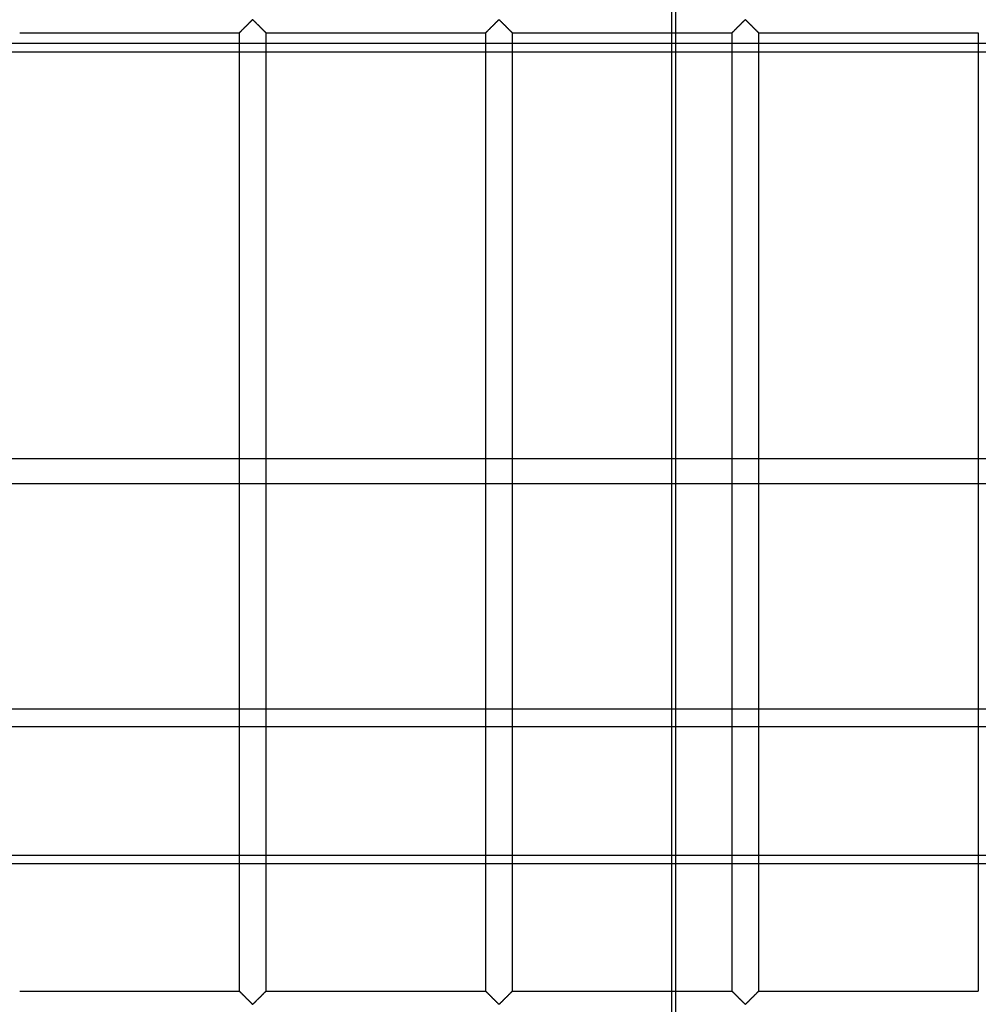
# Model space of a CAD drawing. Header units: millimetres. Extents: x -572 to 572, y -572 to 572.
# Tile 36 of 59: x -43 to 135, y 276 to 459. Entities that reach past the tile are written whole.
import ezdxf

# ---------------------------------------------------------------- set-up
doc = ezdxf.new("R2010")
doc.units = ezdxf.units.MM
doc.layers.add('MAIN-1', color=7, linetype='Continuous')
doc.layers.add('MAIN-2', color=7, linetype='Continuous')

msp = doc.modelspace()

# ---------------------------------------------------------------- linework, layer by layer
at = {"layer": 'MAIN-1'}
for p, q in [((-0.21, 459.16), (-0.11, 459.24)), ((-0.11, 459.24), (0, 459.3)), ((0, 459.3), (0.07, 459.27)), ((0.07, 459.27), (0.13, 459.23)), ((0.13, 459.23), (0.18, 459.18)), ((45.73, 459.16), (45.82, 459.24)), ((45.82, 459.24), (45.94, 459.3)), ((45.94, 459.3), (46.01, 459.27)), ((46.01, 459.27), (46.07, 459.23)), ((46.07, 459.23), (46.12, 459.18)), ((91.67, 459.16), (91.76, 459.24)), ((91.76, 459.24), (91.87, 459.3)), ((91.87, 459.3), (91.95, 459.27)), ((91.95, 459.27), (92, 459.23)), ((92, 459.23), (92.06, 459.18)), ((-2.09, 457.28), (-1.99, 457.38)), ((-1.99, 457.38), (-1.89, 457.48)), ((-1.89, 457.48), (-1.79, 457.59)), ((-1.79, 457.59), (-1.68, 457.7)), ((-1.68, 457.7), (-1.57, 457.81)), ((-1.57, 457.81), (-1.45, 457.92)), ((-1.45, 457.92), (-1.33, 458.04)), ((-1.33, 458.04), (-1.21, 458.16)), ((-1.21, 458.16), (-1.09, 458.28)), ((-1.09, 458.28), (-0.97, 458.4)), ((-0.97, 458.4), (-0.85, 458.52)), ((-0.85, 458.52), (-0.74, 458.63)), ((-0.74, 458.63), (-0.62, 458.75)), ((-0.62, 458.75), (-0.51, 458.86)), ((-0.51, 458.86), (-0.4, 458.96)), ((-0.4, 458.96), (-0.3, 459.06)), ((-0.3, 459.06), (-0.21, 459.16)), ((0.18, 459.18), (0.23, 459.13)), ((0.23, 459.13), (0.29, 459.08)), ((0.29, 459.08), (0.35, 459.02)), ((0.35, 459.02), (0.41, 458.96)), ((0.41, 458.96), (0.47, 458.9)), ((0.47, 458.9), (0.53, 458.84)), ((0.53, 458.84), (0.59, 458.78)), ((0.59, 458.78), (0.66, 458.71)), ((0.66, 458.71), (0.73, 458.65)), ((0.73, 458.65), (0.79, 458.58)), ((0.79, 458.58), (0.86, 458.51)), ((0.86, 458.51), (0.93, 458.45)), ((0.93, 458.45), (0.99, 458.38)), ((0.99, 458.38), (1.06, 458.31)), ((1.06, 458.31), (1.13, 458.24)), ((1.13, 458.24), (1.2, 458.17)), ((1.2, 458.17), (1.27, 458.1)), ((1.27, 458.1), (1.34, 458.03)), ((1.34, 458.03), (1.41, 457.97)), ((1.41, 457.97), (1.47, 457.9)), ((1.47, 457.9), (1.54, 457.83)), ((1.54, 457.83), (1.61, 457.77)), ((1.61, 457.77), (1.67, 457.7)), ((1.67, 457.7), (1.73, 457.64)), ((1.73, 457.64), (1.8, 457.58)), ((1.8, 457.58), (1.86, 457.52)), ((1.86, 457.52), (1.92, 457.46)), ((1.92, 457.46), (1.97, 457.4)), ((1.97, 457.4), (2.03, 457.34)), ((43.85, 457.28), (43.94, 457.38)), ((43.94, 457.38), (44.05, 457.48)), ((44.05, 457.48), (44.15, 457.59)), ((44.15, 457.59), (44.26, 457.7)), ((44.26, 457.7), (44.37, 457.81)), ((44.37, 457.81), (44.49, 457.92)), ((44.49, 457.92), (44.61, 458.04)), ((44.61, 458.04), (44.73, 458.16)), ((44.73, 458.16), (44.85, 458.28)), ((44.85, 458.28), (44.97, 458.4)), ((44.97, 458.4), (45.08, 458.52)), ((45.08, 458.52), (45.2, 458.63)), ((45.2, 458.63), (45.31, 458.75)), ((45.31, 458.75), (45.43, 458.86)), ((45.43, 458.86), (45.53, 458.96)), ((45.53, 458.96), (45.63, 459.06)), ((45.63, 459.06), (45.73, 459.16)), ((46.12, 459.18), (46.17, 459.13)), ((46.17, 459.13), (46.23, 459.08)), ((46.23, 459.08), (46.29, 459.02)), ((46.29, 459.02), (46.34, 458.96)), ((46.34, 458.96), (46.41, 458.9)), ((46.41, 458.9), (46.47, 458.84)), ((46.47, 458.84), (46.53, 458.78)), ((46.53, 458.78), (46.6, 458.71)), ((46.6, 458.71), (46.66, 458.65)), ((46.66, 458.65), (46.73, 458.58)), ((46.73, 458.58), (46.8, 458.51)), ((46.8, 458.51), (46.86, 458.45)), ((46.86, 458.45), (46.93, 458.38)), ((46.93, 458.38), (47, 458.31)), ((47, 458.31), (47.07, 458.24)), ((47.07, 458.24), (47.14, 458.17)), ((47.14, 458.17), (47.21, 458.1)), ((47.21, 458.1), (47.28, 458.03)), ((47.28, 458.03), (47.34, 457.97)), ((47.34, 457.97), (47.41, 457.9)), ((47.41, 457.9), (47.48, 457.83)), ((47.48, 457.83), (47.54, 457.77)), ((47.54, 457.77), (47.61, 457.7)), ((47.61, 457.7), (47.67, 457.64)), ((47.67, 457.64), (47.73, 457.58)), ((47.73, 457.58), (47.79, 457.52)), ((47.79, 457.52), (47.85, 457.46)), ((47.85, 457.46), (47.91, 457.4)), ((47.91, 457.4), (47.97, 457.34)), ((89.78, 457.28), (89.88, 457.38)), ((89.88, 457.38), (89.98, 457.48)), ((89.98, 457.48), (90.09, 457.59)), ((90.09, 457.59), (90.2, 457.7)), ((90.2, 457.7), (90.31, 457.81)), ((90.31, 457.81), (90.43, 457.92)), ((90.43, 457.92), (90.54, 458.04)), ((90.54, 458.04), (90.66, 458.16)), ((90.66, 458.16), (90.78, 458.28)), ((90.78, 458.28), (90.9, 458.4)), ((90.9, 458.4), (91.02, 458.52)), ((91.02, 458.52), (91.14, 458.63)), ((91.14, 458.63), (91.25, 458.75)), ((91.25, 458.75), (91.36, 458.86)), ((91.36, 458.86), (91.47, 458.96)), ((91.47, 458.96), (91.57, 459.06)), ((91.57, 459.06), (91.67, 459.16)), ((92.06, 459.18), (92.11, 459.13)), ((92.11, 459.13), (92.17, 459.08)), ((92.17, 459.08), (92.22, 459.02)), ((92.22, 459.02), (92.28, 458.96)), ((92.28, 458.96), (92.34, 458.9)), ((92.34, 458.9), (92.41, 458.84)), ((92.41, 458.84), (92.47, 458.78)), ((92.47, 458.78), (92.53, 458.71)), ((92.53, 458.71), (92.6, 458.65)), ((92.6, 458.65), (92.67, 458.58)), ((92.67, 458.58), (92.73, 458.51)), ((92.73, 458.51), (92.8, 458.45)), ((92.8, 458.45), (92.87, 458.38)), ((92.87, 458.38), (92.94, 458.31)), ((92.94, 458.31), (93.01, 458.24)), ((93.01, 458.24), (93.08, 458.17)), ((93.08, 458.17), (93.15, 458.1)), ((93.15, 458.1), (93.21, 458.03)), ((93.21, 458.03), (93.28, 457.97)), ((93.28, 457.97), (93.35, 457.9)), ((93.35, 457.9), (93.42, 457.83)), ((93.42, 457.83), (93.48, 457.77)), ((93.48, 457.77), (93.55, 457.7)), ((93.55, 457.7), (93.61, 457.64)), ((93.61, 457.64), (93.67, 457.58)), ((93.67, 457.58), (93.73, 457.52)), ((93.73, 457.52), (93.79, 457.46)), ((93.79, 457.46), (93.85, 457.4)), ((93.85, 457.4), (93.91, 457.34)), ((-43.44, 456.88), (-2.5, 456.88)), ((-2.5, 456.88), (-2.5, 278.12)), ((-2.5, 456.88), (-2.49, 456.88)), ((-2.49, 456.88), (-2.47, 456.9)), ((-2.47, 456.9), (-2.44, 456.94)), ((-2.44, 456.94), (-2.39, 456.98)), ((-2.39, 456.98), (-2.33, 457.04)), ((-2.33, 457.04), (-2.26, 457.11)), ((-2.26, 457.11), (-2.18, 457.19)), ((-2.18, 457.19), (-2.09, 457.28)), ((2.03, 457.34), (2.09, 457.29)), ((2.09, 457.29), (2.14, 457.24)), ((2.14, 457.24), (2.19, 457.19)), ((2.19, 457.19), (2.24, 457.14)), ((2.24, 457.14), (2.28, 457.09)), ((2.28, 457.09), (2.32, 457.05)), ((2.32, 457.05), (2.36, 457.02)), ((2.36, 457.02), (2.39, 456.98)), ((2.39, 456.98), (2.42, 456.96)), ((2.42, 456.96), (2.44, 456.93)), ((2.44, 456.93), (2.46, 456.91)), ((2.46, 456.91), (2.48, 456.9)), ((2.48, 456.9), (2.49, 456.88)), ((2.49, 456.88), (2.5, 456.88)), ((2.5, 278.12), (2.5, 456.88)), ((2.5, 456.88), (2.5, 456.88)), ((2.5, 456.88), (43.44, 456.88)), ((43.44, 456.88), (43.44, 278.12)), ((43.44, 456.88), (43.45, 456.88)), ((43.45, 456.88), (43.47, 456.9)), ((43.47, 456.9), (43.5, 456.94)), ((43.5, 456.94), (43.55, 456.98)), ((43.55, 456.98), (43.61, 457.04)), ((43.61, 457.04), (43.68, 457.11)), ((43.68, 457.11), (43.76, 457.19)), ((43.76, 457.19), (43.85, 457.28)), ((47.97, 457.34), (48.02, 457.29)), ((48.02, 457.29), (48.08, 457.24)), ((48.08, 457.24), (48.13, 457.19)), ((48.13, 457.19), (48.17, 457.14)), ((48.17, 457.14), (48.22, 457.09)), ((48.22, 457.09), (48.26, 457.05)), ((48.26, 457.05), (48.29, 457.02)), ((48.29, 457.02), (48.33, 456.98)), ((48.33, 456.98), (48.36, 456.96)), ((48.36, 456.96), (48.38, 456.93)), ((48.38, 456.93), (48.4, 456.91)), ((48.4, 456.91), (48.42, 456.9)), ((48.42, 456.9), (48.43, 456.88)), ((48.43, 456.88), (48.43, 456.88)), ((48.43, 456.88), (48.44, 456.88)), ((48.44, 278.12), (48.44, 456.88)), ((48.44, 456.88), (89.38, 456.88)), ((78.91, 278.12), (78.91, 456.88)), ((89.38, 456.88), (89.4, 456.9)), ((89.38, 456.88), (89.38, 278.12)), ((89.38, 456.88), (89.38, 456.88)), ((89.4, 456.9), (89.44, 456.94)), ((89.44, 456.94), (89.48, 456.98)), ((89.48, 456.98), (89.54, 457.04)), ((89.54, 457.04), (89.61, 457.11)), ((89.61, 457.11), (89.7, 457.19)), ((89.7, 457.19), (89.78, 457.28)), ((93.91, 457.34), (93.96, 457.29)), ((93.96, 457.29), (94.01, 457.24)), ((94.01, 457.24), (94.06, 457.19)), ((94.06, 457.19), (94.11, 457.14)), ((94.11, 457.14), (94.15, 457.09)), ((94.15, 457.09), (94.19, 457.05)), ((94.19, 457.05), (94.23, 457.02)), ((94.23, 457.02), (94.26, 456.98)), ((94.26, 456.98), (94.29, 456.96)), ((94.29, 456.96), (94.32, 456.93)), ((94.32, 456.93), (94.34, 456.91)), ((94.34, 456.91), (94.35, 456.9)), ((94.35, 456.9), (94.36, 456.88)), ((94.36, 456.88), (94.37, 456.88)), ((94.37, 278.12), (94.37, 456.88)), ((94.37, 456.88), (94.37, 456.88)), ((94.37, 456.88), (135.31, 456.88)), ((135.31, 456.88), (135.31, 278.12)), ((89.38, 454.87), (78.91, 454.87)), ((135.31, 454.87), (94.37, 454.87)), ((78.91, 453.33), (89.38, 453.33)), ((94.37, 453.33), (135.31, 453.33)), ((78.91, 377.49), (89.38, 377.49)), ((94.37, 377.49), (135.31, 377.49)), ((89.38, 372.74), (78.91, 372.74)), ((135.31, 372.74), (94.37, 372.74)), ((78.91, 327.49), (89.38, 327.49)), ((94.37, 327.49), (135.31, 327.49)), ((89.38, 303.44), (78.91, 303.44)), ((135.31, 303.44), (94.37, 303.44)), ((78.91, 301.9), (89.38, 301.9)), ((94.37, 301.9), (135.31, 301.9)), ((-43.44, 278.12), (-2.5, 278.12)), ((-2.49, 278.12), (-2.5, 278.12)), ((-2.5, 278.12), (-2.5, 278.12)), ((-2.48, 278.1), (-2.49, 278.12)), ((-2.46, 278.09), (-2.48, 278.1)), ((-2.44, 278.07), (-2.46, 278.09)), ((-2.42, 278.04), (-2.44, 278.07)), ((-2.39, 278.02), (-2.42, 278.04)), ((-2.36, 277.98), (-2.39, 278.02)), ((-2.32, 277.95), (-2.36, 277.98)), ((-2.28, 277.91), (-2.32, 277.95)), ((-2.24, 277.86), (-2.28, 277.91)), ((-2.19, 277.81), (-2.24, 277.86)), ((-2.14, 277.76), (-2.19, 277.81)), ((-2.09, 277.71), (-2.14, 277.76)), ((-2.03, 277.66), (-2.09, 277.71)), ((-1.97, 277.6), (-2.03, 277.66)), ((-1.92, 277.54), (-1.97, 277.6)), ((-1.86, 277.48), (-1.92, 277.54)), ((-1.8, 277.42), (-1.86, 277.48)), ((-1.73, 277.36), (-1.8, 277.42)), ((-1.67, 277.3), (-1.73, 277.36)), ((1.79, 277.41), (1.68, 277.3)), ((1.89, 277.52), (1.79, 277.41)), ((1.99, 277.62), (1.89, 277.52)), ((2.09, 277.72), (1.99, 277.62)), ((2.18, 277.81), (2.09, 277.72)), ((2.26, 277.89), (2.18, 277.81)), ((2.33, 277.96), (2.26, 277.89)), ((2.39, 278.02), (2.33, 277.96)), ((2.44, 278.06), (2.39, 278.02)), ((2.47, 278.1), (2.44, 278.06)), ((2.49, 278.12), (2.47, 278.1)), ((2.5, 278.12), (2.49, 278.12)), ((2.5, 278.12), (43.44, 278.12)), ((43.45, 278.12), (43.44, 278.12)), ((43.44, 278.12), (43.44, 278.12)), ((43.46, 278.1), (43.45, 278.12)), ((43.47, 278.09), (43.46, 278.1)), ((43.5, 278.07), (43.47, 278.09)), ((43.52, 278.04), (43.5, 278.07)), ((43.55, 278.02), (43.52, 278.04)), ((43.58, 277.98), (43.55, 278.02)), ((43.62, 277.95), (43.58, 277.98)), ((43.66, 277.91), (43.62, 277.95)), ((43.7, 277.86), (43.66, 277.91)), ((43.75, 277.81), (43.7, 277.86)), ((43.8, 277.76), (43.75, 277.81)), ((43.85, 277.71), (43.8, 277.76)), ((43.91, 277.66), (43.85, 277.71)), ((43.96, 277.6), (43.91, 277.66)), ((44.02, 277.54), (43.96, 277.6)), ((44.08, 277.48), (44.02, 277.54)), ((44.14, 277.42), (44.08, 277.48)), ((44.2, 277.36), (44.14, 277.42)), ((44.27, 277.3), (44.2, 277.36)), ((47.72, 277.41), (47.62, 277.3)), ((47.83, 277.52), (47.72, 277.41)), ((47.93, 277.62), (47.83, 277.52)), ((48.03, 277.72), (47.93, 277.62)), ((48.12, 277.81), (48.03, 277.72)), ((48.2, 277.89), (48.12, 277.81)), ((48.27, 277.96), (48.2, 277.89)), ((48.33, 278.02), (48.27, 277.96)), ((48.37, 278.06), (48.33, 278.02)), ((48.41, 278.1), (48.37, 278.06)), ((48.43, 278.12), (48.41, 278.1)), ((48.44, 278.12), (48.43, 278.12)), ((48.44, 278.12), (89.38, 278.12)), ((89.39, 278.12), (89.38, 278.12)), ((89.38, 278.12), (89.38, 278.12)), ((89.4, 278.1), (89.39, 278.12)), ((89.41, 278.09), (89.4, 278.1)), ((89.43, 278.07), (89.41, 278.09)), ((89.46, 278.04), (89.43, 278.07)), ((89.49, 278.02), (89.46, 278.04)), ((89.52, 277.98), (89.49, 278.02)), ((89.56, 277.95), (89.52, 277.98)), ((89.6, 277.91), (89.56, 277.95)), ((89.64, 277.86), (89.6, 277.91)), ((89.69, 277.81), (89.64, 277.86)), ((89.74, 277.76), (89.69, 277.81)), ((89.79, 277.71), (89.74, 277.76)), ((89.84, 277.66), (89.79, 277.71)), ((89.9, 277.6), (89.84, 277.66)), ((89.96, 277.54), (89.9, 277.6)), ((90.02, 277.48), (89.96, 277.54)), ((90.08, 277.42), (90.02, 277.48)), ((90.14, 277.36), (90.08, 277.42)), ((90.2, 277.3), (90.14, 277.36)), ((93.66, 277.41), (93.55, 277.3)), ((93.77, 277.52), (93.66, 277.41)), ((93.87, 277.62), (93.77, 277.52)), ((93.97, 277.72), (93.87, 277.62)), ((94.05, 277.81), (93.97, 277.72)), ((94.14, 277.89), (94.05, 277.81)), ((94.21, 277.96), (94.14, 277.89)), ((94.27, 278.02), (94.21, 277.96)), ((94.31, 278.06), (94.27, 278.02)), ((94.35, 278.1), (94.31, 278.06)), ((94.37, 278.12), (94.35, 278.1)), ((94.37, 278.12), (94.37, 278.12)), ((94.37, 278.12), (135.31, 278.12)), ((-1.61, 277.23), (-1.67, 277.3)), ((-1.54, 277.17), (-1.61, 277.23)), ((-1.47, 277.1), (-1.54, 277.17)), ((-1.41, 277.03), (-1.47, 277.1)), ((-1.34, 276.97), (-1.41, 277.03)), ((-1.27, 276.9), (-1.34, 276.97)), ((-1.2, 276.83), (-1.27, 276.9)), ((-1.13, 276.76), (-1.2, 276.83)), ((-1.06, 276.69), (-1.13, 276.76)), ((-0.99, 276.62), (-1.06, 276.69)), ((-0.93, 276.55), (-0.99, 276.62)), ((-0.86, 276.49), (-0.93, 276.55)), ((-0.79, 276.42), (-0.86, 276.49)), ((-0.73, 276.35), (-0.79, 276.42)), ((-0.66, 276.29), (-0.73, 276.35)), ((-0.59, 276.22), (-0.66, 276.29)), ((-0.53, 276.16), (-0.59, 276.22)), ((-0.47, 276.1), (-0.53, 276.16)), ((-0.41, 276.04), (-0.47, 276.1)), ((-0.35, 275.98), (-0.41, 276.04)), ((-0.29, 275.92), (-0.35, 275.98)), ((-0.23, 275.87), (-0.29, 275.92)), ((-0.18, 275.82), (-0.23, 275.87)), ((-0.13, 275.77), (-0.18, 275.82)), ((-0.07, 275.73), (-0.13, 275.77)), ((0, 275.7), (-0.07, 275.73)), ((0.11, 275.76), (0, 275.7)), ((0.21, 275.84), (0.11, 275.76)), ((0.3, 275.94), (0.21, 275.84)), ((0.4, 276.04), (0.3, 275.94)), ((0.51, 276.14), (0.4, 276.04)), ((0.62, 276.25), (0.51, 276.14)), ((0.74, 276.37), (0.62, 276.25)), ((0.85, 276.48), (0.74, 276.37)), ((0.97, 276.6), (0.85, 276.48)), ((1.09, 276.72), (0.97, 276.6)), ((1.21, 276.84), (1.09, 276.72)), ((1.33, 276.96), (1.21, 276.84)), ((1.45, 277.08), (1.33, 276.96)), ((1.57, 277.19), (1.45, 277.08)), ((1.68, 277.3), (1.57, 277.19)), ((44.33, 277.23), (44.27, 277.3)), ((44.4, 277.17), (44.33, 277.23)), ((44.46, 277.1), (44.4, 277.17)), ((44.53, 277.03), (44.46, 277.1)), ((44.6, 276.97), (44.53, 277.03)), ((44.67, 276.9), (44.6, 276.97)), ((44.74, 276.83), (44.67, 276.9)), ((44.81, 276.76), (44.74, 276.83)), ((44.87, 276.69), (44.81, 276.76)), ((44.94, 276.62), (44.87, 276.69)), ((45.01, 276.55), (44.94, 276.62)), ((45.08, 276.49), (45.01, 276.55)), ((45.15, 276.42), (45.08, 276.49)), ((45.21, 276.35), (45.15, 276.42)), ((45.28, 276.29), (45.21, 276.35)), ((45.34, 276.22), (45.28, 276.29)), ((45.41, 276.16), (45.34, 276.22)), ((45.47, 276.1), (45.41, 276.16)), ((45.53, 276.04), (45.47, 276.1)), ((45.59, 275.98), (45.53, 276.04)), ((45.65, 275.92), (45.59, 275.98)), ((45.7, 275.87), (45.65, 275.92)), ((45.76, 275.82), (45.7, 275.87)), ((45.81, 275.77), (45.76, 275.82)), ((45.86, 275.73), (45.81, 275.77)), ((45.94, 275.7), (45.86, 275.73)), ((46.05, 275.76), (45.94, 275.7)), ((46.14, 275.84), (46.05, 275.76)), ((46.24, 275.94), (46.14, 275.84)), ((46.34, 276.04), (46.24, 275.94)), ((46.45, 276.14), (46.34, 276.04)), ((46.56, 276.25), (46.45, 276.14)), ((46.67, 276.37), (46.56, 276.25)), ((46.79, 276.48), (46.67, 276.37)), ((46.91, 276.6), (46.79, 276.48)), ((47.03, 276.72), (46.91, 276.6)), ((47.15, 276.84), (47.03, 276.72)), ((47.27, 276.96), (47.15, 276.84)), ((47.39, 277.08), (47.27, 276.96)), ((47.5, 277.19), (47.39, 277.08)), ((47.62, 277.3), (47.5, 277.19)), ((90.27, 277.23), (90.2, 277.3)), ((90.33, 277.17), (90.27, 277.23)), ((90.4, 277.1), (90.33, 277.17)), ((90.47, 277.03), (90.4, 277.1)), ((90.54, 276.97), (90.47, 277.03)), ((90.6, 276.9), (90.54, 276.97)), ((90.67, 276.83), (90.6, 276.9)), ((90.74, 276.76), (90.67, 276.83)), ((90.81, 276.69), (90.74, 276.76)), ((90.88, 276.62), (90.81, 276.69)), ((90.95, 276.55), (90.88, 276.62)), ((91.02, 276.49), (90.95, 276.55)), ((91.08, 276.42), (91.02, 276.49)), ((91.15, 276.35), (91.08, 276.42)), ((91.22, 276.29), (91.15, 276.35)), ((91.28, 276.22), (91.22, 276.29)), ((91.34, 276.16), (91.28, 276.22)), ((91.41, 276.1), (91.34, 276.16)), ((91.47, 276.04), (91.41, 276.1)), ((91.53, 275.98), (91.47, 276.04)), ((91.58, 275.92), (91.53, 275.98)), ((91.64, 275.87), (91.58, 275.92)), ((91.69, 275.82), (91.64, 275.87)), ((91.75, 275.77), (91.69, 275.82)), ((91.8, 275.73), (91.75, 275.77)), ((91.87, 275.7), (91.8, 275.73)), ((91.99, 275.76), (91.87, 275.7)), ((92.08, 275.84), (91.99, 275.76)), ((92.18, 275.94), (92.08, 275.84)), ((92.28, 276.04), (92.18, 275.94)), ((92.39, 276.14), (92.28, 276.04)), ((92.5, 276.25), (92.39, 276.14)), ((92.61, 276.37), (92.5, 276.25)), ((92.73, 276.48), (92.61, 276.37)), ((92.85, 276.6), (92.73, 276.48)), ((92.97, 276.72), (92.85, 276.6)), ((93.09, 276.84), (92.97, 276.72)), ((93.21, 276.96), (93.09, 276.84)), ((93.32, 277.08), (93.21, 276.96)), ((93.44, 277.19), (93.32, 277.08)), ((93.55, 277.3), (93.44, 277.19))]:
    msp.add_line(p, q, dxfattribs=at)
at = {"layer": 'MAIN-2'}
for p, q in [((78.13, 518.95), (78.13, 106.01)), ((78.91, 456.88), (78.91, 461.87)), ((-0.13, 459.22), (-0.21, 459.16)), ((-0.06, 459.29), (-0.13, 459.22)), ((0.06, 459.29), (-0.06, 459.29)), ((0.13, 459.22), (0.06, 459.29)), ((0.21, 459.16), (0.13, 459.22)), ((45.8, 459.22), (45.73, 459.16)), ((45.88, 459.29), (45.8, 459.22)), ((45.99, 459.29), (45.88, 459.29)), ((46.07, 459.22), (45.99, 459.29)), ((46.15, 459.16), (46.07, 459.22)), ((91.74, 459.22), (91.67, 459.16)), ((91.82, 459.29), (91.74, 459.22)), ((91.93, 459.29), (91.82, 459.29)), ((92.01, 459.22), (91.93, 459.29)), ((92.08, 459.16), (92.01, 459.22)), ((-2.01, 457.37), (-2.08, 457.29)), ((-1.93, 457.45), (-2.01, 457.37)), ((-1.84, 457.53), (-1.93, 457.45)), ((-1.76, 457.62), (-1.84, 457.53)), ((-1.67, 457.71), (-1.76, 457.62)), ((-1.58, 457.8), (-1.67, 457.71)), ((-1.48, 457.89), (-1.58, 457.8)), ((-1.39, 457.98), (-1.48, 457.89)), ((-1.29, 458.08), (-1.39, 457.98)), ((-1.2, 458.18), (-1.29, 458.08)), ((-1.1, 458.27), (-1.2, 458.18)), ((-1, 458.37), (-1.1, 458.27)), ((-0.91, 458.46), (-1, 458.37)), ((-0.81, 458.56), (-0.91, 458.46)), ((-0.72, 458.65), (-0.81, 458.56)), ((-0.63, 458.74), (-0.72, 458.65)), ((-0.54, 458.83), (-0.63, 458.74)), ((-0.45, 458.92), (-0.54, 458.83)), ((-0.37, 459), (-0.45, 458.92)), ((-0.29, 459.08), (-0.37, 459)), ((-0.21, 459.16), (-0.29, 459.08)), ((0.29, 459.08), (0.21, 459.16)), ((0.37, 459), (0.29, 459.08)), ((0.45, 458.92), (0.37, 459)), ((0.54, 458.83), (0.45, 458.92)), ((0.63, 458.74), (0.54, 458.83)), ((0.72, 458.65), (0.63, 458.74)), ((0.81, 458.56), (0.72, 458.65)), ((0.91, 458.46), (0.81, 458.56)), ((1, 458.37), (0.91, 458.46)), ((1.1, 458.27), (1, 458.37)), ((1.2, 458.18), (1.1, 458.27)), ((1.29, 458.08), (1.2, 458.18)), ((1.39, 457.98), (1.29, 458.08)), ((1.48, 457.89), (1.39, 457.98)), ((1.58, 457.8), (1.48, 457.89)), ((1.67, 457.71), (1.58, 457.8)), ((1.76, 457.62), (1.67, 457.71)), ((1.84, 457.53), (1.76, 457.62)), ((1.93, 457.45), (1.84, 457.53)), ((2.01, 457.37), (1.93, 457.45)), ((2.08, 457.29), (2.01, 457.37)), ((43.93, 457.37), (43.85, 457.29)), ((44.01, 457.45), (43.93, 457.37)), ((44.1, 457.53), (44.01, 457.45)), ((44.18, 457.62), (44.1, 457.53)), ((44.27, 457.71), (44.18, 457.62)), ((44.36, 457.8), (44.27, 457.71)), ((44.45, 457.89), (44.36, 457.8)), ((44.55, 457.98), (44.45, 457.89)), ((44.64, 458.08), (44.55, 457.98)), ((44.74, 458.18), (44.64, 458.08)), ((44.84, 458.27), (44.74, 458.18)), ((44.93, 458.37), (44.84, 458.27)), ((45.03, 458.46), (44.93, 458.37)), ((45.12, 458.56), (45.03, 458.46)), ((45.22, 458.65), (45.12, 458.56)), ((45.31, 458.74), (45.22, 458.65)), ((45.4, 458.83), (45.31, 458.74)), ((45.49, 458.92), (45.4, 458.83)), ((45.57, 459), (45.49, 458.92)), ((45.65, 459.08), (45.57, 459)), ((45.73, 459.16), (45.65, 459.08)), ((46.22, 459.08), (46.15, 459.16)), ((46.3, 459), (46.22, 459.08)), ((46.39, 458.92), (46.3, 459)), ((46.48, 458.83), (46.39, 458.92)), ((46.57, 458.74), (46.48, 458.83)), ((46.66, 458.65), (46.57, 458.74)), ((46.75, 458.56), (46.66, 458.65)), ((46.85, 458.46), (46.75, 458.56)), ((46.94, 458.37), (46.85, 458.46)), ((47.04, 458.27), (46.94, 458.37)), ((47.13, 458.18), (47.04, 458.27)), ((47.23, 458.08), (47.13, 458.18)), ((47.33, 457.98), (47.23, 458.08)), ((47.42, 457.89), (47.33, 457.98)), ((47.52, 457.8), (47.42, 457.89)), ((47.61, 457.71), (47.52, 457.8)), ((47.69, 457.62), (47.61, 457.71)), ((47.78, 457.53), (47.69, 457.62)), ((47.86, 457.45), (47.78, 457.53)), ((47.94, 457.37), (47.86, 457.45)), ((48.02, 457.29), (47.94, 457.37)), ((89.87, 457.37), (89.79, 457.29)), ((89.95, 457.45), (89.87, 457.37)), ((90.03, 457.53), (89.95, 457.45)), ((90.12, 457.62), (90.03, 457.53)), ((90.21, 457.71), (90.12, 457.62)), ((90.3, 457.8), (90.21, 457.71)), ((90.39, 457.89), (90.3, 457.8)), ((90.49, 457.98), (90.39, 457.89)), ((90.58, 458.08), (90.49, 457.98)), ((90.68, 458.18), (90.58, 458.08)), ((90.77, 458.27), (90.68, 458.18)), ((90.87, 458.37), (90.77, 458.27)), ((90.97, 458.46), (90.87, 458.37)), ((91.06, 458.56), (90.97, 458.46)), ((91.15, 458.65), (91.06, 458.56)), ((91.25, 458.74), (91.15, 458.65)), ((91.34, 458.83), (91.25, 458.74)), ((91.42, 458.92), (91.34, 458.83)), ((91.51, 459), (91.42, 458.92)), ((91.59, 459.08), (91.51, 459)), ((91.67, 459.16), (91.59, 459.08)), ((92.16, 459.08), (92.08, 459.16)), ((92.24, 459), (92.16, 459.08)), ((92.33, 458.92), (92.24, 459)), ((92.41, 458.83), (92.33, 458.92)), ((92.5, 458.74), (92.41, 458.83)), ((92.6, 458.65), (92.5, 458.74)), ((92.69, 458.56), (92.6, 458.65)), ((92.78, 458.46), (92.69, 458.56)), ((92.88, 458.37), (92.78, 458.46)), ((92.98, 458.27), (92.88, 458.37)), ((93.07, 458.18), (92.98, 458.27)), ((93.17, 458.08), (93.07, 458.18)), ((93.26, 457.98), (93.17, 458.08)), ((93.36, 457.89), (93.26, 457.98)), ((93.45, 457.8), (93.36, 457.89)), ((93.54, 457.71), (93.45, 457.8)), ((93.63, 457.62), (93.54, 457.71)), ((93.72, 457.53), (93.63, 457.62)), ((93.8, 457.45), (93.72, 457.53)), ((93.88, 457.37), (93.8, 457.45)), ((93.96, 457.29), (93.88, 457.37)), ((-2.49, 456.88), (-2.5, 456.88)), ((-2.48, 456.89), (-2.49, 456.88)), ((-2.46, 456.92), (-2.48, 456.89)), ((-2.43, 456.95), (-2.46, 456.92)), ((-2.39, 456.99), (-2.43, 456.95)), ((-2.34, 457.03), (-2.39, 456.99)), ((-2.29, 457.09), (-2.34, 457.03)), ((-2.23, 457.15), (-2.29, 457.09)), ((-2.16, 457.22), (-2.23, 457.15)), ((-2.08, 457.29), (-2.16, 457.22)), ((2.16, 457.22), (2.08, 457.29)), ((2.23, 457.15), (2.16, 457.22)), ((2.29, 457.09), (2.23, 457.15)), ((2.34, 457.03), (2.29, 457.09)), ((2.39, 456.99), (2.34, 457.03)), ((2.43, 456.95), (2.39, 456.99)), ((2.46, 456.92), (2.43, 456.95)), ((2.48, 456.89), (2.46, 456.92)), ((2.49, 456.88), (2.48, 456.89)), ((2.5, 456.88), (2.49, 456.88)), ((43.46, 456.89), (43.44, 456.88)), ((43.44, 456.88), (43.44, 456.88)), ((43.48, 456.92), (43.46, 456.89)), ((43.51, 456.95), (43.48, 456.92)), ((43.55, 456.99), (43.51, 456.95)), ((43.6, 457.03), (43.55, 456.99)), ((43.65, 457.09), (43.6, 457.03)), ((43.71, 457.15), (43.65, 457.09)), ((43.78, 457.22), (43.71, 457.15)), ((43.85, 457.29), (43.78, 457.22)), ((48.1, 457.22), (48.02, 457.29)), ((48.16, 457.15), (48.1, 457.22)), ((48.22, 457.09), (48.16, 457.15)), ((48.28, 457.03), (48.22, 457.09)), ((48.33, 456.99), (48.28, 457.03)), ((48.37, 456.95), (48.33, 456.99)), ((48.4, 456.92), (48.37, 456.95)), ((48.42, 456.89), (48.4, 456.92)), ((48.43, 456.88), (48.42, 456.89)), ((48.44, 456.88), (48.43, 456.88)), ((89.39, 456.89), (89.38, 456.88)), ((89.38, 456.88), (89.38, 456.88)), ((89.42, 456.92), (89.39, 456.89)), ((89.45, 456.95), (89.42, 456.92)), ((89.49, 456.99), (89.45, 456.95)), ((89.53, 457.03), (89.49, 456.99)), ((89.59, 457.09), (89.53, 457.03)), ((89.65, 457.15), (89.59, 457.09)), ((89.72, 457.22), (89.65, 457.15)), ((89.79, 457.29), (89.72, 457.22)), ((94.03, 457.22), (93.96, 457.29)), ((94.1, 457.15), (94.03, 457.22)), ((94.16, 457.09), (94.1, 457.15)), ((94.22, 457.03), (94.16, 457.09)), ((94.26, 456.99), (94.22, 457.03)), ((94.3, 456.95), (94.26, 456.99)), ((94.33, 456.92), (94.3, 456.95)), ((94.36, 456.89), (94.33, 456.92)), ((94.37, 456.88), (94.36, 456.89)), ((94.37, 456.88), (94.37, 456.88)), ((78.91, 454.87), (-78.91, 454.87)), ((94.37, 454.87), (89.38, 454.87)), ((140.31, 454.87), (135.31, 454.87)), ((-78.91, 453.33), (78.91, 453.33)), ((89.38, 453.33), (94.37, 453.33)), ((135.31, 453.33), (140.31, 453.33)), ((-78.91, 377.49), (78.91, 377.49)), ((89.38, 377.49), (94.37, 377.49)), ((135.31, 377.49), (140.31, 377.49)), ((78.91, 372.74), (-78.91, 372.74)), ((94.37, 372.74), (89.38, 372.74)), ((140.31, 372.74), (135.31, 372.74)), ((527.5, 330.7), (-527.5, 330.7)), ((-78.91, 327.49), (78.91, 327.49)), ((89.38, 327.49), (94.37, 327.49)), ((135.31, 327.49), (140.31, 327.49)), ((78.91, 303.44), (-78.91, 303.44)), ((94.37, 303.44), (89.38, 303.44)), ((140.31, 303.44), (135.31, 303.44)), ((-78.91, 301.9), (78.91, 301.9)), ((89.38, 301.9), (94.37, 301.9)), ((135.31, 301.9), (140.31, 301.9)), ((-2.5, 278.12), (-2.49, 278.12)), ((-2.49, 278.12), (-2.48, 278.11)), ((-2.48, 278.11), (-2.46, 278.08)), ((-2.46, 278.08), (-2.43, 278.05)), ((-2.43, 278.05), (-2.39, 278.01)), ((-2.39, 278.01), (-2.34, 277.97)), ((-2.34, 277.97), (-2.29, 277.91)), ((-2.29, 277.91), (-2.23, 277.85)), ((-2.23, 277.85), (-2.16, 277.78)), ((-2.16, 277.78), (-2.08, 277.71)), ((-2.08, 277.71), (-2.01, 277.63)), ((-2.01, 277.63), (-1.93, 277.55)), ((-1.93, 277.55), (-1.84, 277.47)), ((-1.84, 277.47), (-1.76, 277.38)), ((-1.76, 277.38), (-1.67, 277.29)), ((1.67, 277.29), (1.76, 277.38)), ((1.76, 277.38), (1.84, 277.47)), ((1.84, 277.47), (1.93, 277.55)), ((1.93, 277.55), (2.01, 277.63)), ((2.01, 277.63), (2.08, 277.71)), ((2.08, 277.71), (2.16, 277.78)), ((2.16, 277.78), (2.23, 277.85)), ((2.23, 277.85), (2.29, 277.91)), ((2.29, 277.91), (2.34, 277.97)), ((2.34, 277.97), (2.39, 278.01)), ((2.39, 278.01), (2.43, 278.05)), ((2.43, 278.05), (2.46, 278.08)), ((2.46, 278.08), (2.48, 278.11)), ((2.48, 278.11), (2.49, 278.12)), ((2.49, 278.12), (2.5, 278.12)), ((43.44, 278.12), (43.44, 278.12)), ((43.44, 278.12), (43.46, 278.11)), ((43.46, 278.11), (43.48, 278.08)), ((43.48, 278.08), (43.51, 278.05)), ((43.51, 278.05), (43.55, 278.01)), ((43.55, 278.01), (43.6, 277.97)), ((43.6, 277.97), (43.65, 277.91)), ((43.65, 277.91), (43.71, 277.85)), ((43.71, 277.85), (43.78, 277.78)), ((43.78, 277.78), (43.85, 277.71)), ((43.85, 277.71), (43.93, 277.63)), ((43.93, 277.63), (44.01, 277.55)), ((44.01, 277.55), (44.1, 277.47)), ((44.1, 277.47), (44.18, 277.38)), ((44.18, 277.38), (44.27, 277.29)), ((47.61, 277.29), (47.69, 277.38)), ((47.69, 277.38), (47.78, 277.47)), ((47.78, 277.47), (47.86, 277.55)), ((47.86, 277.55), (47.94, 277.63)), ((47.94, 277.63), (48.02, 277.71)), ((48.02, 277.71), (48.1, 277.78)), ((48.1, 277.78), (48.16, 277.85)), ((48.16, 277.85), (48.22, 277.91)), ((48.22, 277.91), (48.28, 277.97)), ((48.28, 277.97), (48.33, 278.01)), ((48.33, 278.01), (48.37, 278.05)), ((48.37, 278.05), (48.4, 278.08)), ((48.4, 278.08), (48.42, 278.11)), ((48.42, 278.11), (48.43, 278.12)), ((48.43, 278.12), (48.44, 278.12)), ((78.91, 273.12), (78.91, 278.12)), ((89.38, 278.12), (89.38, 278.12)), ((89.38, 278.12), (89.39, 278.11)), ((89.39, 278.11), (89.42, 278.08)), ((89.42, 278.08), (89.45, 278.05)), ((89.45, 278.05), (89.49, 278.01)), ((89.49, 278.01), (89.53, 277.97)), ((89.53, 277.97), (89.59, 277.91)), ((89.59, 277.91), (89.65, 277.85)), ((89.65, 277.85), (89.72, 277.78)), ((89.72, 277.78), (89.79, 277.71)), ((89.79, 277.71), (89.87, 277.63)), ((89.87, 277.63), (89.95, 277.55)), ((89.95, 277.55), (90.03, 277.47)), ((90.03, 277.47), (90.12, 277.38)), ((90.12, 277.38), (90.21, 277.29)), ((93.54, 277.29), (93.63, 277.38)), ((93.63, 277.38), (93.72, 277.47)), ((93.72, 277.47), (93.8, 277.55)), ((93.8, 277.55), (93.88, 277.63)), ((93.88, 277.63), (93.96, 277.71)), ((93.96, 277.71), (94.03, 277.78)), ((94.03, 277.78), (94.1, 277.85)), ((94.1, 277.85), (94.16, 277.91)), ((94.16, 277.91), (94.22, 277.97)), ((94.22, 277.97), (94.26, 278.01)), ((94.26, 278.01), (94.3, 278.05)), ((94.3, 278.05), (94.33, 278.08)), ((94.33, 278.08), (94.36, 278.11)), ((94.36, 278.11), (94.37, 278.12)), ((94.37, 278.12), (94.37, 278.12)), ((-1.67, 277.29), (-1.58, 277.2)), ((-1.58, 277.2), (-1.48, 277.11)), ((-1.48, 277.11), (-1.39, 277.02)), ((-1.39, 277.02), (-1.29, 276.92)), ((-1.29, 276.92), (-1.2, 276.82)), ((-1.2, 276.82), (-1.1, 276.73)), ((-1.1, 276.73), (-1, 276.63)), ((-1, 276.63), (-0.91, 276.54)), ((-0.91, 276.54), (-0.81, 276.44)), ((-0.81, 276.44), (-0.72, 276.35)), ((-0.72, 276.35), (-0.63, 276.26)), ((-0.63, 276.26), (-0.54, 276.17)), ((-0.54, 276.17), (-0.45, 276.08)), ((-0.45, 276.08), (-0.37, 276)), ((-0.37, 276), (-0.29, 275.92)), ((-0.29, 275.92), (-0.21, 275.84)), ((-0.21, 275.84), (-0.13, 275.78)), ((-0.13, 275.78), (-0.06, 275.71)), ((-0.06, 275.71), (0.06, 275.71)), ((0.06, 275.71), (0.13, 275.78)), ((0.13, 275.78), (0.21, 275.84)), ((0.21, 275.84), (0.29, 275.92)), ((0.29, 275.92), (0.37, 276)), ((0.37, 276), (0.45, 276.08)), ((0.45, 276.08), (0.54, 276.17)), ((0.54, 276.17), (0.63, 276.26)), ((0.63, 276.26), (0.72, 276.35)), ((0.72, 276.35), (0.81, 276.44)), ((0.81, 276.44), (0.91, 276.54)), ((0.91, 276.54), (1, 276.63)), ((1, 276.63), (1.1, 276.73)), ((1.1, 276.73), (1.2, 276.82)), ((1.2, 276.82), (1.29, 276.92)), ((1.29, 276.92), (1.39, 277.02)), ((1.39, 277.02), (1.48, 277.11)), ((1.48, 277.11), (1.58, 277.2)), ((1.58, 277.2), (1.67, 277.29)), ((44.27, 277.29), (44.36, 277.2)), ((44.36, 277.2), (44.45, 277.11)), ((44.45, 277.11), (44.55, 277.02)), ((44.55, 277.02), (44.64, 276.92)), ((44.64, 276.92), (44.74, 276.82)), ((44.74, 276.82), (44.84, 276.73)), ((44.84, 276.73), (44.93, 276.63)), ((44.93, 276.63), (45.03, 276.54)), ((45.03, 276.54), (45.12, 276.44)), ((45.12, 276.44), (45.22, 276.35)), ((45.22, 276.35), (45.31, 276.26)), ((45.31, 276.26), (45.4, 276.17)), ((45.4, 276.17), (45.49, 276.08)), ((45.49, 276.08), (45.57, 276)), ((45.57, 276), (45.65, 275.92)), ((45.65, 275.92), (45.73, 275.84)), ((45.73, 275.84), (45.8, 275.78)), ((45.8, 275.78), (45.88, 275.71)), ((45.88, 275.71), (45.99, 275.71)), ((45.99, 275.71), (46.07, 275.78)), ((46.07, 275.78), (46.15, 275.84)), ((46.15, 275.84), (46.22, 275.92)), ((46.22, 275.92), (46.3, 276)), ((46.3, 276), (46.39, 276.08)), ((46.39, 276.08), (46.48, 276.17)), ((46.48, 276.17), (46.57, 276.26)), ((46.57, 276.26), (46.66, 276.35)), ((46.66, 276.35), (46.75, 276.44)), ((46.75, 276.44), (46.85, 276.54)), ((46.85, 276.54), (46.94, 276.63)), ((46.94, 276.63), (47.04, 276.73)), ((47.04, 276.73), (47.13, 276.82)), ((47.13, 276.82), (47.23, 276.92)), ((47.23, 276.92), (47.33, 277.02)), ((47.33, 277.02), (47.42, 277.11)), ((47.42, 277.11), (47.52, 277.2)), ((47.52, 277.2), (47.61, 277.29)), ((90.21, 277.29), (90.3, 277.2)), ((90.3, 277.2), (90.39, 277.11)), ((90.39, 277.11), (90.49, 277.02)), ((90.49, 277.02), (90.58, 276.92)), ((90.58, 276.92), (90.68, 276.82)), ((90.68, 276.82), (90.77, 276.73)), ((90.77, 276.73), (90.87, 276.63)), ((90.87, 276.63), (90.97, 276.54)), ((90.97, 276.54), (91.06, 276.44)), ((91.06, 276.44), (91.15, 276.35)), ((91.15, 276.35), (91.25, 276.26)), ((91.25, 276.26), (91.34, 276.17)), ((91.34, 276.17), (91.42, 276.08)), ((91.42, 276.08), (91.51, 276)), ((91.51, 276), (91.59, 275.92)), ((91.59, 275.92), (91.67, 275.84)), ((91.67, 275.84), (91.74, 275.78)), ((91.74, 275.78), (91.82, 275.71)), ((91.82, 275.71), (91.93, 275.71)), ((91.93, 275.71), (92.01, 275.78)), ((92.01, 275.78), (92.08, 275.84)), ((92.08, 275.84), (92.16, 275.92)), ((92.16, 275.92), (92.24, 276)), ((92.24, 276), (92.33, 276.08)), ((92.33, 276.08), (92.41, 276.17)), ((92.41, 276.17), (92.5, 276.26)), ((92.5, 276.26), (92.6, 276.35)), ((92.6, 276.35), (92.69, 276.44)), ((92.69, 276.44), (92.78, 276.54)), ((92.78, 276.54), (92.88, 276.63)), ((92.88, 276.63), (92.98, 276.73)), ((92.98, 276.73), (93.07, 276.82)), ((93.07, 276.82), (93.17, 276.92)), ((93.17, 276.92), (93.26, 277.02)), ((93.26, 277.02), (93.36, 277.11)), ((93.36, 277.11), (93.45, 277.2)), ((93.45, 277.2), (93.54, 277.29))]:
    msp.add_line(p, q, dxfattribs=at)

doc.saveas('drawing.dxf')
